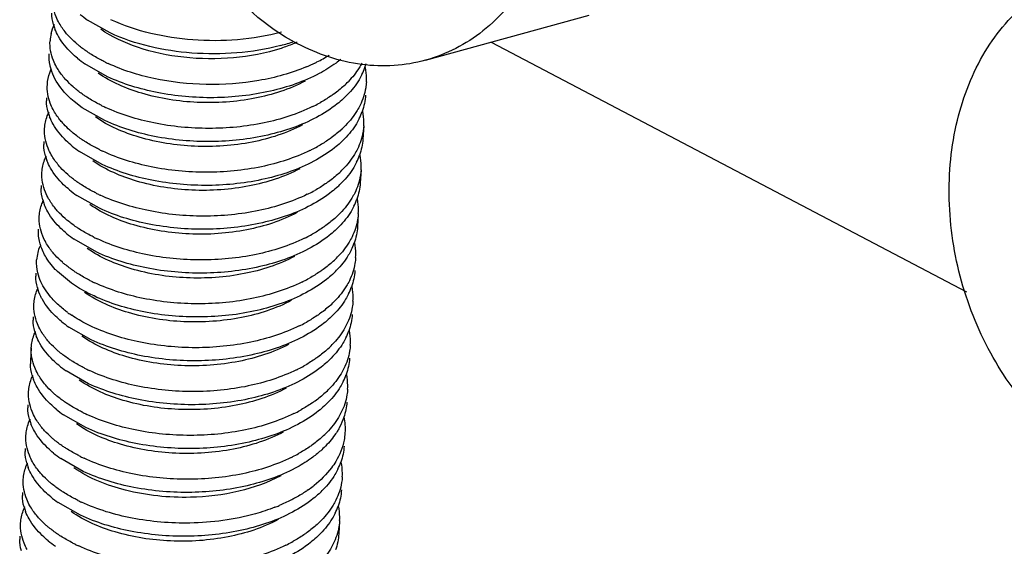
# Model space of a CAD drawing. Header units: millimetres. Extents: x -43833 to -38083, y -3638 to -2112.
# Tile 85 of 114: x -40412.02 to -40402.74, y -3245.29 to -3240.32. Entities that reach past the tile are written whole.
import ezdxf

# ---------------------------------------------------------------- set-up
doc = ezdxf.new("R2010")
doc.units = ezdxf.units.MM
doc.layers.add('02___PRT_ALL_AXES', color=7, linetype='Continuous')

msp = doc.modelspace()

# ---------------------------------------------------------------- linework, layer by layer
at = {"color": 7, "linetype": 'Continuous'}
for p, q in [((-40411.1707, -3240.4471), (-40411.3829, -3240.3261)), ((-40408.1962, -3240.7053), (-40406.655, -3240.2802)), ((-40407.5786, -3240.5349), (-40403.0979, -3242.8891)), ((-40411.1959, -3240.8605), (-40411.4082, -3240.7395)), ((-40411.4334, -3241.153), (-40411.5106, -3241.0938)), ((-40411.2211, -3241.274), (-40411.4334, -3241.153)), ((-40411.2463, -3241.6875), (-40411.4586, -3241.5665)), ((-40411.2716, -3242.1009), (-40411.4838, -3241.9799)), ((-40411.2968, -3242.5144), (-40411.5091, -3242.3934)), ((-40411.5343, -3242.8069), (-40411.6675, -3242.6965)), ((-40411.3473, -3243.3413), (-40411.5595, -3243.2203)), ((-40411.3725, -3243.7548), (-40411.5847, -3243.6338)), ((-40411.3977, -3244.1683), (-40411.61, -3244.0473)), ((-40411.4229, -3244.5817), (-40411.6352, -3244.4607)), ((-40411.4482, -3244.9952), (-40411.6604, -3244.8742))]:
    msp.add_line(p, q, dxfattribs=at)
for centre, radius, start, end in [((-40410.7591, -3239.4312), 1.0908, 230.56273, 235.11864), ((-40411.2534, -3240.2425), 0.468, 195.49212, 201.10795), ((-40411.3329, -3240.546), 0.4046, 166.83514, 176.45655), ((-40410.0865, -3238.577), 2.0567, 284.77448, 288.39988), ((-40410.7843, -3239.8447), 1.0908, 230.56273, 235.11864), ((-40409.8602, -3239.449), 1.424, 296.6905, 301.93564), ((-40410.511, -3239.2822), 1.6043, 243.71319, 245.02873), ((-40409.9588, -3239.2527), 1.6438, 292.92844, 296.09011), ((-40409.9161, -3239.3415), 1.5452, 296.11582, 296.75226), ((-40409.3472, -3240.5691), 0.6138, 333.73301, 340.46783), ((-40409.318, -3240.5798), 0.5827, 340.50078, 344.55923), ((-40409.317, -3240.8779), 0.5631, 0.1079, 10.79018), ((-40409.2992, -3240.8771), 0.5453, 356.49613, 0.0336), ((-40409.5992, -3240.2537), 0.9382, 312.42532, 315.96155), ((-40411.3718, -3241.0829), 0.3984, 176.49474, 180.63294), ((-40409.6081, -3240.3764), 0.94, 312.42756, 315.78925), ((-40410.5363, -3239.6956), 1.6043, 243.71319, 245.02873), ((-40409.9413, -3239.7549), 1.5452, 296.11582, 296.75226), ((-40409.912, -3239.8125), 1.4807, 296.74052, 299.1207), ((-40411.3038, -3241.0694), 0.468, 195.49212, 201.10795), ((-40409.3724, -3240.9826), 0.6138, 333.73301, 340.46783), ((-40409.3422, -3241.2913), 0.5631, 0.1079, 10.79018), ((-40411.0324, -3240.7751), 0.7841, 221.8049, 222.76343), ((-40409.6245, -3240.6672), 0.9382, 312.42532, 315.96155), ((-40409.3244, -3241.2906), 0.5453, 356.49613, 0.0336), ((-40409.6333, -3240.7899), 0.94, 312.42756, 315.78925), ((-40411.3971, -3241.4963), 0.3984, 176.49474, 180.63294), ((-40410.8348, -3240.6716), 1.0908, 230.56273, 235.11864), ((-40409.9372, -3240.2259), 1.4807, 296.74052, 299.1207), ((-40411.3291, -3241.4829), 0.468, 195.49212, 201.10795), ((-40410.562, -3240.1101), 1.6032, 243.73038, 245.02859), ((-40409.9665, -3240.1684), 1.5452, 296.11582, 296.75226), ((-40409.3977, -3241.396), 0.6138, 333.73301, 340.46783), ((-40409.3674, -3241.7048), 0.5631, 0.1079, 10.79018), ((-40409.3497, -3241.704), 0.5453, 356.49613, 0.0336), ((-40409.6497, -3241.0806), 0.9382, 312.42532, 315.96155), ((-40411.4223, -3241.9098), 0.3984, 176.49474, 180.63294), ((-40409.6585, -3241.2033), 0.94, 312.42756, 315.78925), ((-40410.86, -3241.0851), 1.0908, 230.56273, 235.11864), ((-40410.5867, -3240.5226), 1.6043, 243.71319, 245.02873), ((-40409.9918, -3240.5819), 1.5452, 296.11582, 296.75226), ((-40409.9624, -3240.6394), 1.4807, 296.74052, 299.1207), ((-40411.3543, -3241.8964), 0.468, 195.49212, 201.10795), ((-40409.4229, -3241.8095), 0.6138, 333.73301, 340.46783), ((-40409.3927, -3242.1182), 0.5631, 0.1079, 10.79018), ((-40409.6749, -3241.4941), 0.9382, 312.42532, 315.96155), ((-40409.3749, -3242.1175), 0.5453, 356.49613, 0.0336), ((-40409.6838, -3241.6168), 0.94, 312.42756, 315.78925), ((-40410.8852, -3241.4986), 1.0908, 230.56273, 235.11864), ((-40409.9877, -3241.0529), 1.4807, 296.74052, 299.1207), ((-40411.4375, -3242.6189), 0.4268, 158.23905, 166.3287), ((-40410.6119, -3240.936), 1.6043, 243.71319, 245.02873), ((-40410.017, -3240.9953), 1.5452, 296.11582, 296.75226), ((-40409.4481, -3242.223), 0.6138, 333.73301, 340.46783), ((-40409.4179, -3242.5317), 0.5631, 0.1079, 10.79018), ((-40411.4598, -3242.6131), 0.4038, 166.37802, 176.48368), ((-40409.4001, -3242.531), 0.5453, 356.49613, 0.0336), ((-40409.7001, -3241.9076), 0.9382, 312.42532, 315.96155), ((-40411.4728, -3242.7367), 0.3984, 176.49474, 180.63294), ((-40409.709, -3242.0303), 0.94, 312.42756, 315.78925), ((-40410.6372, -3241.3495), 1.6043, 243.71319, 245.02873), ((-40410.0422, -3241.4088), 1.5452, 296.11582, 296.75226), ((-40410.0129, -3241.4663), 1.4807, 296.74052, 299.1207), ((-40409.4733, -3242.6364), 0.6138, 333.73301, 340.46783), ((-40409.4431, -3242.9452), 0.5631, 0.1079, 10.79018), ((-40409.7254, -3242.321), 0.9382, 312.42532, 315.96155), ((-40409.4253, -3242.9444), 0.5453, 356.49613, 0.0336), ((-40410.8767, -3242.1309), 1.1781, 234.08497, 236.1846), ((-40409.7342, -3242.4437), 0.94, 312.42756, 315.78925), ((-40411.498, -3243.1502), 0.3984, 176.49474, 180.63294), ((-40410.9357, -3242.3255), 1.0908, 230.56273, 235.11864), ((-40410.0674, -3241.8223), 1.5452, 296.11582, 296.75226), ((-40410.0381, -3241.8798), 1.4807, 296.74052, 299.1207), ((-40411.43, -3243.1368), 0.468, 195.49212, 201.10795), ((-40409.4986, -3243.0499), 0.6138, 333.73301, 340.46783), ((-40409.4683, -3243.3586), 0.5631, 0.1079, 10.79018), ((-40409.7506, -3242.7345), 0.9382, 312.42532, 315.96155), ((-40409.4506, -3243.3579), 0.5453, 356.49613, 0.0336), ((-40411.5232, -3243.5637), 0.3984, 176.49474, 180.63294), ((-40409.7594, -3242.8572), 0.94, 312.42756, 315.78925), ((-40410.9609, -3242.739), 1.0908, 230.56273, 235.11864), ((-40410.6876, -3242.1764), 1.6043, 243.71319, 245.02873), ((-40410.0927, -3242.2357), 1.5452, 296.11582, 296.75226), ((-40410.0633, -3242.2933), 1.4807, 296.74052, 299.1207), ((-40409.5238, -3243.4634), 0.6138, 333.73301, 340.46783), ((-40409.4936, -3243.7721), 0.5631, 0.1079, 10.79018), ((-40411.4552, -3243.5502), 0.468, 195.49212, 201.10795), ((-40409.7758, -3243.148), 0.9382, 312.42532, 315.96155), ((-40409.4758, -3243.7714), 0.5453, 356.49613, 0.0336), ((-40409.7847, -3243.2707), 0.94, 312.42756, 315.78925), ((-40411.5484, -3243.9771), 0.3984, 176.49474, 180.63294), ((-40410.9861, -3243.1524), 1.0908, 230.56273, 235.11864), ((-40410.7128, -3242.5899), 1.6043, 243.71319, 245.02873), ((-40410.1179, -3242.6492), 1.5452, 296.11582, 296.75226), ((-40410.0886, -3242.7067), 1.4807, 296.74052, 299.1207), ((-40411.4804, -3243.9637), 0.468, 195.49212, 201.10795), ((-40409.801, -3243.5614), 0.9382, 312.42532, 315.96155), ((-40411.5737, -3244.3906), 0.3984, 176.49474, 180.63294), ((-40411.0113, -3243.5659), 1.0908, 230.56273, 235.11864), ((-40410.1138, -3243.1202), 1.4807, 296.74052, 299.1207), ((-40411.5056, -3244.3772), 0.468, 195.49212, 201.10795), ((-40410.7381, -3243.0034), 1.6043, 243.71319, 245.02873), ((-40410.1431, -3243.0627), 1.5452, 296.11582, 296.75226), ((-40409.5742, -3244.2903), 0.6138, 333.73301, 340.46783), ((-40409.544, -3244.599), 0.5631, 0.1079, 10.79018), ((-40409.5262, -3244.5983), 0.5453, 356.49613, 0.0336), ((-40411.5989, -3244.8041), 0.3984, 176.49474, 180.63294), ((-40409.9648, -3243.8106), 1.1532, 304.9455, 307.9109), ((-40409.9288, -3243.8576), 1.094, 307.93296, 308.48236), ((-40409.8351, -3244.0976), 0.94, 312.42756, 315.78925), ((-40411.0366, -3243.9794), 1.0908, 230.56273, 235.11864), ((-40410.7633, -3243.4168), 1.6043, 243.71319, 245.02873), ((-40411.5309, -3244.7906), 0.468, 195.49212, 201.10795), ((-40410.258, -3243.2788), 1.7621, 291.33303, 292.75595), ((-40409.5995, -3244.7038), 0.6138, 333.73301, 340.46783), ((-40409.5692, -3245.0125), 0.5631, 0.1079, 10.79018), ((-40409.8515, -3244.3884), 0.9382, 312.42532, 315.96155), ((-40409.5515, -3245.0118), 0.5453, 356.49613, 0.0336), ((-40411.6241, -3245.2175), 0.3984, 176.49474, 180.63294), ((-40411.0618, -3244.3928), 1.0908, 230.56273, 235.11864), ((-40410.1642, -3243.9471), 1.4807, 296.74052, 299.1207), ((-40409.8603, -3244.5111), 0.94, 312.42756, 315.78925), ((-40410.7885, -3243.8303), 1.6043, 243.71319, 245.02873), ((-40410.1936, -3243.8896), 1.5452, 296.11582, 296.75226)]:
    msp.add_arc(centre, radius, start, end, dxfattribs=at)
for points, start_tangent, end_tangent in [([(-40408.3174, -3236.0412), (-40407.7585, -3236.4595), (-40407.308, -3237.0581), (-40407.0099, -3237.7783), (-40406.8936, -3238.5492), (-40406.9706, -3239.2952), (-40407.2332, -3239.943), (-40407.6557, -3240.429), (-40408.1966, -3240.7054)], (0.885251, -0.465114), (-0.964027, -0.265804)), ([(-40409.4046, -3240.5495), (-40410.1791, -3239.8853), (-40410.6867, -3238.899)], (-0.885251, 0.465114), (-0.294382, 0.955688)), ([(-40401.8371, -3244.5254), (-40402.396, -3244.107), (-40402.8466, -3243.5084), (-40403.1447, -3242.7883), (-40403.2609, -3242.0173), (-40403.184, -3241.2714), (-40402.9214, -3240.6236), (-40402.4989, -3240.1376), (-40401.958, -3239.8612)], (-0.885251, 0.465114), (0.964027, 0.265804)), ([(-40411.6491, -3240.357), (-40411.6791, -3240.2953), (-40411.7115, -3240.1076)], (-0.493389, 0.869809), (0.061157, 0.998128)), ([(-40411.7043, -3240.3675), (-40411.7198, -3240.2604)], (-0.266464, 0.963845), (-0.011054, 0.999939)), ([(-40409.5545, -3240.4417), (-40410.3919, -3240.5132), (-40411.1631, -3240.323)], (-0.966824, -0.255445), (-0.90649, 0.422228)), ([(-40411.7269, -3240.4539), (-40411.6958, -3240.3658)], (0.22741, 0.973799), (0.429676, 0.902983)), ([(-40411.6567, -3240.481), (-40411.6899, -3240.411)], (-0.493389, 0.869809), (-0.35956, 0.933122)), ([(-40411.561, -3240.4768), (-40411.5864, -3240.4475), (-40411.6491, -3240.357)], (-0.674272, 0.738483), (-0.493389, 0.869809)), ([(-40409.5594, -3240.5932), (-40410.006, -3240.6821), (-40410.4767, -3240.6774), (-40410.9126, -3240.5827), (-40411.2589, -3240.4128)], (-0.951733, -0.306929), (-0.819271, 0.573407)), ([(-40411.4772, -3240.6872), (-40411.5324, -3240.638), (-40411.6567, -3240.481)], (-0.771613, 0.636092), (-0.493389, 0.869809)), ([(-40411.4697, -3240.5631), (-40411.4944, -3240.5421), (-40411.561, -3240.4768)], (-0.771613, 0.636092), (-0.674272, 0.738483)), ([(-40409.562, -3240.5657), (-40410.3995, -3240.6372), (-40411.1707, -3240.4471)], (-0.966824, -0.255445), (-0.90649, 0.422228)), ([(-40411.6743, -3240.7704), (-40411.7043, -3240.7087), (-40411.7367, -3240.521)], (-0.493389, 0.869809), (0.061157, 0.998128)), ([(-40411.3577, -3240.6441), (-40411.3875, -3240.6245), (-40411.4697, -3240.5631)], (-0.842895, 0.538078), (-0.771613, 0.636092)), ([(-40409.4068, -3240.5357), (-40409.4437, -3240.5512), (-40409.5594, -3240.5932)], (-0.916631, -0.399734), (-0.951733, -0.306929)), ([(-40408.1966, -3240.7054), (-40408.7974, -3240.7458), (-40409.4046, -3240.5495)], (-0.964027, -0.265804), (-0.885251, 0.465114)), ([(-40411.7271, -3240.7896), (-40411.7362, -3240.7534), (-40411.7443, -3240.6451)], (-0.285148, 0.958484), (0.0606, 0.998162)), ([(-40411.2215, -3240.7206), (-40411.2573, -3240.7023), (-40411.3577, -3240.6441)], (-0.896557, 0.442929), (-0.842895, 0.538078)), ([(-40408.9942, -3240.696), (-40409.041, -3240.732), (-40409.1994, -3240.8305)], (-0.776143, -0.630557), (-0.883068, -0.469245)), ([(-40411.7619, -3240.9345), (-40411.7391, -3240.8229), (-40411.7245, -3240.7866)], (0.0606, 0.998162), (0.413976, 0.910288)), ([(-40411.6903, -3240.8792), (-40411.7271, -3240.7896)], (-0.465822, 0.884878), (-0.285148, 0.958484)), ([(-40411.5862, -3240.8903), (-40411.6116, -3240.861), (-40411.6743, -3240.7704)], (-0.674272, 0.738483), (-0.493389, 0.869809)), ([(-40409.3184, -3240.7666), (-40409.7676, -3240.8963), (-40410.266, -3240.9339), (-40410.7578, -3240.8777), (-40411.1883, -3240.7365)], (-0.920814, -0.390003), (-0.90649, 0.422228)), ([(-40408.7977, -3240.7332), (-40408.8236, -3240.778), (-40408.9248, -3240.9059)], (-0.467604, -0.883938), (-0.694832, -0.719172)), ([(-40411.5106, -3241.0938), (-40411.5667, -3241.0426), (-40411.6903, -3240.8792)], (-0.764829, 0.644233), (-0.465822, 0.884878)), ([(-40409.3329, -3240.9014), (-40409.8055, -3241.0634), (-40410.349, -3241.1027), (-40410.8713, -3241.0173), (-40411.2842, -3240.8263)], (-0.882896, -0.469569), (-0.819503, 0.573075)), ([(-40409.1994, -3240.8305), (-40409.6593, -3240.9969), (-40410.1917, -3241.0583), (-40410.7271, -3241.0097), (-40411.1959, -3240.8605)], (-0.883068, -0.469245), (-0.90649, 0.422228)), ([(-40408.7968, -3240.8407), (-40408.824, -3240.8904), (-40408.9343, -3241.0319)], (-0.441966, -0.897032), (-0.697021, -0.71705)), ([(-40411.7079, -3241.1686), (-40411.7341, -3241.1106), (-40411.7619, -3240.9345)], (-0.465822, 0.884878), (0.0606, 0.998162)), ([(-40411.4949, -3240.9766), (-40411.5196, -3240.9555), (-40411.5862, -3240.8903)], (-0.771613, 0.636092), (-0.674272, 0.738483)), ([(-40411.383, -3241.0576), (-40411.4127, -3241.038), (-40411.4949, -3240.9766)], (-0.842895, 0.538078), (-0.771613, 0.636092)), ([(-40408.9663, -3240.9462), (-40409.0616, -3241.0236)], (-0.737878, -0.674935), (-0.810027, -0.586392)), ([(-40408.7549, -3240.9104), (-40408.7612, -3240.9664), (-40408.8144, -3241.1302)], (-0.061119, -0.99813), (-0.441966, -0.897032)), ([(-40411.2468, -3241.134), (-40411.2825, -3241.1158), (-40411.383, -3241.0576)], (-0.896557, 0.442929), (-0.842895, 0.538078)), ([(-40408.9739, -3241.0703), (-40409.0292, -3241.1173), (-40409.2246, -3241.2439)], (-0.737878, -0.674935), (-0.883068, -0.469245)), ([(-40409.0616, -3241.0236), (-40409.0923, -3241.0451), (-40409.1914, -3241.106)], (-0.810027, -0.586392), (-0.873485, -0.486851)), ([(-40408.7625, -3241.0345), (-40408.794, -3241.1878)], (-0.061119, -0.99813), (-0.333622, -0.942707)), ([(-40411.7548, -3241.1944), (-40411.7702, -3241.0873)], (-0.266464, 0.963845), (-0.011054, 0.999939)), ([(-40409.2611, -3241.1424), (-40409.7181, -3241.2954), (-40410.2387, -3241.3479), (-40410.7585, -3241.2963), (-40411.2136, -3241.15)], (-0.897898, -0.440204), (-0.90649, 0.422228)), ([(-40408.8144, -3241.1302), (-40408.8413, -3241.1793), (-40408.9501, -3241.3193)], (-0.441966, -0.897032), (-0.694832, -0.719172)), ([(-40411.7872, -3241.3479), (-40411.7623, -3241.2308), (-40411.7462, -3241.1927)], (0.061157, 0.998128), (0.429676, 0.902983)), ([(-40411.7071, -3241.3079), (-40411.7404, -3241.238)], (-0.493389, 0.869809), (-0.35956, 0.933122)), ([(-40411.6168, -3241.2978), (-40411.6436, -3241.2662), (-40411.7079, -3241.1686)], (-0.666568, 0.745444), (-0.465822, 0.884878)), ([(-40409.3581, -3241.3149), (-40409.8307, -3241.4769), (-40410.3742, -3241.5162), (-40410.8966, -3241.4308), (-40411.3094, -3241.2397)], (-0.882954, -0.469459), (-0.81925, 0.573436)), ([(-40409.2246, -3241.2439), (-40409.6845, -3241.4104), (-40410.2169, -3241.4717), (-40410.7523, -3241.4232), (-40411.2211, -3241.274)], (-0.883068, -0.469245), (-0.90649, 0.422228)), ([(-40408.822, -3241.2542), (-40408.8492, -3241.3039), (-40408.9595, -3241.4453)], (-0.441966, -0.897032), (-0.697021, -0.71705)), ([(-40411.7248, -3241.5974), (-40411.7548, -3241.5357), (-40411.7872, -3241.3479)], (-0.493389, 0.869809), (0.061157, 0.998128)), ([(-40411.5277, -3241.5141), (-40411.5829, -3241.4649), (-40411.7071, -3241.3079)], (-0.771613, 0.636092), (-0.493389, 0.869809)), ([(-40411.5283, -3241.3832), (-40411.5497, -3241.3647), (-40411.608, -3241.3075)], (-0.764829, 0.644233), (-0.678945, 0.734189)), ([(-40408.7801, -3241.3239), (-40408.7865, -3241.3799), (-40408.8397, -3241.5436)], (-0.061119, -0.99813), (-0.441966, -0.897032)), ([(-40411.4082, -3241.471), (-40411.4403, -3241.4498), (-40411.5283, -3241.3832)], (-0.842855, 0.538141), (-0.764829, 0.644233)), ([(-40409.0868, -3241.437), (-40409.1176, -3241.4586), (-40409.2166, -3241.5194)], (-0.810027, -0.586392), (-0.873485, -0.486851)), ([(-40408.9916, -3241.3597), (-40409.0868, -3241.437)], (-0.737878, -0.674935), (-0.810027, -0.586392)), ([(-40411.78, -3241.6079), (-40411.7955, -3241.5007)], (-0.266464, 0.963845), (-0.011054, 0.999939)), ([(-40411.2715, -3241.5477), (-40411.3074, -3241.5294), (-40411.4082, -3241.471)], (-0.896691, 0.442658), (-0.842855, 0.538141)), ([(-40408.9991, -3241.4837), (-40409.0544, -3241.5308), (-40409.2498, -3241.6574)], (-0.737878, -0.674935), (-0.883068, -0.469245)), ([(-40408.7877, -3241.4479), (-40408.8192, -3241.6013)], (-0.061119, -0.99813), (-0.333622, -0.942707)), ([(-40411.8124, -3241.7614), (-40411.7875, -3241.6442), (-40411.7715, -3241.6062)], (0.061157, 0.998128), (0.429676, 0.902983)), ([(-40411.6366, -3241.7172), (-40411.6621, -3241.6879), (-40411.7248, -3241.5974)], (-0.674272, 0.738483), (-0.493389, 0.869809)), ([(-40409.2863, -3241.5559), (-40409.7434, -3241.7088), (-40410.2639, -3241.7613), (-40410.7837, -3241.7098), (-40411.2388, -3241.5634)], (-0.897898, -0.440204), (-0.90649, 0.422228)), ([(-40408.8397, -3241.5436), (-40408.8666, -3241.5928), (-40408.9753, -3241.7328)], (-0.441966, -0.897032), (-0.694832, -0.719172)), ([(-40411.7324, -3241.7214), (-40411.7656, -3241.6514)], (-0.493389, 0.869809), (-0.35956, 0.933122)), ([(-40411.5529, -3241.9276), (-40411.6081, -3241.8784), (-40411.7324, -3241.7214)], (-0.771613, 0.636092), (-0.493389, 0.869809)), ([(-40411.5454, -3241.8035), (-40411.57, -3241.7825), (-40411.6366, -3241.7172)], (-0.771613, 0.636092), (-0.674272, 0.738483)), ([(-40409.3834, -3241.7284), (-40409.856, -3241.8903), (-40410.3995, -3241.9297), (-40410.9218, -3241.8442), (-40411.3346, -3241.6532)], (-0.88305, -0.469279), (-0.819317, 0.573341)), ([(-40409.2498, -3241.6574), (-40409.7097, -3241.8239), (-40410.2421, -3241.8852), (-40410.7775, -3241.8366), (-40411.2463, -3241.6875)], (-0.883068, -0.469245), (-0.90649, 0.422228)), ([(-40408.8472, -3241.6677), (-40408.8745, -3241.7174), (-40408.9848, -3241.8588)], (-0.441966, -0.897032), (-0.697021, -0.71705)), ([(-40411.75, -3242.0108), (-40411.78, -3241.9491), (-40411.8124, -3241.7614)], (-0.493389, 0.869809), (0.061157, 0.998128)), ([(-40411.4334, -3241.8845), (-40411.4631, -3241.8649), (-40411.5454, -3241.8035)], (-0.842895, 0.538078), (-0.771613, 0.636092)), ([(-40409.0168, -3241.7731), (-40409.1121, -3241.8505)], (-0.737878, -0.674935), (-0.810027, -0.586392)), ([(-40408.8053, -3241.7374), (-40408.8117, -3241.7933), (-40408.8649, -3241.9571)], (-0.061119, -0.99813), (-0.441966, -0.897032)), ([(-40411.2972, -3241.961), (-40411.3329, -3241.9427), (-40411.4334, -3241.8845)], (-0.896557, 0.442929), (-0.842895, 0.538078)), ([(-40409.0244, -3241.8972), (-40409.0796, -3241.9442), (-40409.2751, -3242.0709)], (-0.737878, -0.674935), (-0.883068, -0.469245)), ([(-40409.1121, -3241.8505), (-40409.1428, -3241.872), (-40409.2419, -3241.9329)], (-0.810027, -0.586392), (-0.873485, -0.486851)), ([(-40408.8129, -3241.8614), (-40408.8444, -3242.0147)], (-0.061119, -0.99813), (-0.333622, -0.942707)), ([(-40411.8052, -3242.0214), (-40411.8207, -3241.9142)], (-0.266464, 0.963845), (-0.011054, 0.999939)), ([(-40409.3116, -3241.9693), (-40409.7686, -3242.1223), (-40410.2891, -3242.1748), (-40410.809, -3242.1233), (-40411.264, -3241.9769)], (-0.897898, -0.440204), (-0.90649, 0.422228)), ([(-40408.8649, -3241.9571), (-40408.8918, -3242.0063), (-40409.0005, -3242.1463)], (-0.441966, -0.897032), (-0.694832, -0.719172)), ([(-40411.8376, -3242.1749), (-40411.8127, -3242.0577), (-40411.7967, -3242.0197)], (0.061157, 0.998128), (0.429676, 0.902983)), ([(-40411.7576, -3242.1349), (-40411.7908, -3242.0649)], (-0.493389, 0.869809), (-0.35956, 0.933122)), ([(-40411.6619, -3242.1307), (-40411.6873, -3242.1014), (-40411.75, -3242.0108)], (-0.674272, 0.738483), (-0.493389, 0.869809)), ([(-40409.4086, -3242.1418), (-40409.8812, -3242.3038), (-40410.4247, -3242.3431), (-40410.947, -3242.2577), (-40411.3599, -3242.0667)], (-0.882872, -0.469614), (-0.819506, 0.573071)), ([(-40409.2751, -3242.0709), (-40409.735, -3242.2373), (-40410.2673, -3242.2987), (-40410.8027, -3242.2501), (-40411.2716, -3242.1009)], (-0.883068, -0.469245), (-0.90649, 0.422228)), ([(-40408.8725, -3242.0811), (-40408.8997, -3242.1308), (-40409.01, -3242.2723)], (-0.441966, -0.897032), (-0.697021, -0.71705)), ([(-40411.7752, -3242.4243), (-40411.8052, -3242.3626), (-40411.8376, -3242.1749)], (-0.493389, 0.869809), (0.061157, 0.998128)), ([(-40411.5781, -3242.341), (-40411.6333, -3242.2919), (-40411.7576, -3242.1349)], (-0.771613, 0.636092), (-0.493389, 0.869809)), ([(-40411.5706, -3242.217), (-40411.5953, -3242.1959), (-40411.6619, -3242.1307)], (-0.771613, 0.636092), (-0.674272, 0.738483)), ([(-40409.042, -3242.1866), (-40409.1373, -3242.264)], (-0.737878, -0.674935), (-0.810027, -0.586392)), ([(-40408.8306, -3242.1508), (-40408.8369, -3242.2068), (-40408.8901, -3242.3706)], (-0.061119, -0.99813), (-0.441966, -0.897032)), ([(-40411.4586, -3242.298), (-40411.4884, -3242.2784), (-40411.5706, -3242.217)], (-0.842895, 0.538078), (-0.771613, 0.636092)), ([(-40409.1373, -3242.264), (-40409.168, -3242.2855), (-40409.2671, -3242.3464)], (-0.810027, -0.586392), (-0.873485, -0.486851)), ([(-40408.8381, -3242.2749), (-40408.8696, -3242.4282)], (-0.061119, -0.99813), (-0.333622, -0.942707)), ([(-40411.8204, -3242.4668), (-40411.8331, -3242.4249), (-40411.8452, -3242.2989)], (-0.336276, 0.941763), (0.060785, 0.998151)), ([(-40411.3224, -3242.3744), (-40411.3582, -3242.3562), (-40411.4586, -3242.298)], (-0.896557, 0.442929), (-0.842895, 0.538078)), ([(-40409.0496, -3242.3106), (-40409.1049, -3242.3577), (-40409.3003, -3242.4843)], (-0.737878, -0.674935), (-0.883068, -0.469245)), ([(-40408.8901, -3242.3706), (-40408.917, -3242.4197), (-40409.0257, -3242.5597)], (-0.441966, -0.897032), (-0.694832, -0.719172)), ([(-40411.6871, -3242.5442), (-40411.7125, -3242.5148), (-40411.7752, -3242.4243)], (-0.674272, 0.738483), (-0.493389, 0.869809)), ([(-40409.3368, -3242.3828), (-40409.7938, -3242.5358), (-40410.3144, -3242.5883), (-40410.8342, -3242.5367), (-40411.2892, -3242.3904)], (-0.897898, -0.440204), (-0.90649, 0.422228)), ([(-40411.7376, -3242.6167), (-40411.7635, -3242.5799), (-40411.8204, -3242.4668)], (-0.603352, 0.797475), (-0.336276, 0.941763)), ([(-40411.5958, -3242.6304), (-40411.6205, -3242.6094), (-40411.6871, -3242.5442)], (-0.771613, 0.636092), (-0.674272, 0.738483)), ([(-40409.4338, -3242.5553), (-40409.9064, -3242.7173), (-40410.4499, -3242.7566), (-40410.9723, -3242.6711), (-40411.3851, -3242.4801)], (-0.883016, -0.469343), (-0.819205, 0.573501)), ([(-40409.3003, -3242.4843), (-40409.7602, -3242.6508), (-40410.2926, -3242.7121), (-40410.828, -3242.6635), (-40411.2968, -3242.5144)], (-0.883068, -0.469245), (-0.90649, 0.422228)), ([(-40408.8977, -3242.4946), (-40408.9249, -3242.5443), (-40409.0352, -3242.6857)], (-0.441966, -0.897032), (-0.697021, -0.71705)), ([(-40411.8521, -3242.7088), (-40411.8628, -3242.5883)], (-0.231454, 0.972846), (0.060785, 0.998151)), ([(-40411.6675, -3242.6965), (-40411.6866, -3242.6769), (-40411.7376, -3242.6167)], (-0.708872, 0.705337), (-0.603352, 0.797475)), ([(-40411.4839, -3242.7114), (-40411.5136, -3242.6918), (-40411.5958, -3242.6304)], (-0.842895, 0.538078), (-0.771613, 0.636092)), ([(-40409.0672, -3242.6001), (-40409.1625, -3242.6774)], (-0.737878, -0.674935), (-0.810027, -0.586392)), ([(-40408.8558, -3242.5643), (-40408.8621, -3242.6203), (-40408.9153, -3242.784)], (-0.061119, -0.99813), (-0.441966, -0.897032)), ([(-40411.8557, -3242.8483), (-40411.8711, -3242.7411)], (-0.266464, 0.963845), (-0.011054, 0.999939)), ([(-40411.8226, -3242.7943), (-40411.8521, -3242.7088)], (-0.413856, 0.910342), (-0.231454, 0.972846)), ([(-40411.3477, -3242.7879), (-40411.3834, -3242.7697), (-40411.4839, -3242.7114)], (-0.896557, 0.442929), (-0.842895, 0.538078)), ([(-40409.0748, -3242.7241), (-40409.1301, -3242.7712), (-40409.3255, -3242.8978)], (-0.737878, -0.674935), (-0.883068, -0.469245)), ([(-40409.1625, -3242.6774), (-40409.1932, -3242.6989), (-40409.2923, -3242.7598)], (-0.810027, -0.586392), (-0.873485, -0.486851)), ([(-40408.8634, -3242.6883), (-40408.8949, -3242.8416)], (-0.061119, -0.99813), (-0.333622, -0.942707)), ([(-40411.6852, -3242.9859), (-40411.7281, -3242.9397), (-40411.8226, -3242.7943)], (-0.708872, 0.705337), (-0.413856, 0.910342)), ([(-40411.322, -3242.9279), (-40411.3793, -3242.8998), (-40411.5343, -3242.8069)], (-0.90649, 0.422228), (-0.819505, 0.573072)), ([(-40409.362, -3242.7963), (-40409.819, -3242.9492), (-40410.3396, -3243.0017), (-40410.8594, -3242.9502), (-40411.3145, -3242.8038)], (-0.897898, -0.440204), (-0.90649, 0.422228)), ([(-40408.9153, -3242.784), (-40408.9422, -3242.8332), (-40409.051, -3242.9732)], (-0.441966, -0.897032), (-0.694832, -0.719172)), ([(-40411.8881, -3243.0018), (-40411.8632, -3242.8846), (-40411.8471, -3242.8466)], (0.061157, 0.998128), (0.429676, 0.902983)), ([(-40411.808, -3242.9618), (-40411.8229, -3242.9337), (-40411.8557, -3242.8483)], (-0.493389, 0.869809), (-0.266464, 0.963845)), ([(-40409.459, -3242.9687), (-40409.9316, -3243.1307), (-40410.475, -3243.1701), (-40410.9973, -3243.0847), (-40411.4102, -3242.8936)], (-0.883021, -0.469333), (-0.81943, 0.57318)), ([(-40409.3255, -3242.8978), (-40409.7854, -3243.0643), (-40410.3178, -3243.1256), (-40410.8532, -3243.077), (-40411.322, -3242.9279)], (-0.883068, -0.469245), (-0.90649, 0.422228)), ([(-40408.9229, -3242.9081), (-40408.9501, -3242.9578), (-40409.0604, -3243.0992)], (-0.441966, -0.897032), (-0.697021, -0.71705)), ([(-40411.8257, -3243.2512), (-40411.8557, -3243.1895), (-40411.8881, -3243.0018)], (-0.493389, 0.869809), (0.061157, 0.998128)), ([(-40411.6286, -3243.1679), (-40411.6838, -3243.1188), (-40411.808, -3242.9618)], (-0.771613, 0.636092), (-0.493389, 0.869809)), ([(-40411.5678, -3243.085), (-40411.5997, -3243.061), (-40411.6852, -3242.9859)], (-0.809766, 0.586753), (-0.708872, 0.705337)), ([(-40409.0925, -3243.0135), (-40409.1877, -3243.0909)], (-0.737878, -0.674935), (-0.810027, -0.586392)), ([(-40408.881, -3242.9778), (-40408.8874, -3243.0337), (-40408.9406, -3243.1975)], (-0.061119, -0.99813), (-0.441966, -0.897032)), ([(-40411.3397, -3243.2173), (-40411.3912, -3243.1922), (-40411.5324, -3243.1097)], (-0.90649, 0.422228), (-0.830721, 0.556689)), ([(-40409.1877, -3243.0909), (-40409.2185, -3243.1124), (-40409.3175, -3243.1733)], (-0.810027, -0.586392), (-0.873485, -0.486851)), ([(-40408.8886, -3243.1018), (-40408.9201, -3243.2551)], (-0.061119, -0.99813), (-0.333622, -0.942707)), ([(-40411.8809, -3243.2618), (-40411.8964, -3243.1546)], (-0.266464, 0.963845), (-0.011054, 0.999939)), ([(-40409.1, -3243.1376), (-40409.1553, -3243.1846), (-40409.3507, -3243.3113)], (-0.737878, -0.674935), (-0.883068, -0.469245)), ([(-40408.9406, -3243.1975), (-40408.9675, -3243.2466), (-40409.0762, -3243.3866)], (-0.441966, -0.897032), (-0.694832, -0.719172)), ([(-40411.9133, -3243.4153), (-40411.8884, -3243.2981), (-40411.8724, -3243.26)], (0.061157, 0.998128), (0.429676, 0.902983)), ([(-40411.7375, -3243.3711), (-40411.763, -3243.3417), (-40411.8257, -3243.2512)], (-0.674272, 0.738483), (-0.493389, 0.869809)), ([(-40409.3872, -3243.2097), (-40409.8443, -3243.3627), (-40410.3648, -3243.4152), (-40410.8846, -3243.3637), (-40411.3397, -3243.2173)], (-0.897898, -0.440204), (-0.90649, 0.422228)), ([(-40411.8333, -3243.3753), (-40411.8665, -3243.3053)], (-0.493389, 0.869809), (-0.35956, 0.933122)), ([(-40411.6538, -3243.5814), (-40411.709, -3243.5322), (-40411.8333, -3243.3753)], (-0.771613, 0.636092), (-0.493389, 0.869809)), ([(-40411.6463, -3243.4574), (-40411.6709, -3243.4363), (-40411.7375, -3243.3711)], (-0.771613, 0.636092), (-0.674272, 0.738483)), ([(-40409.4843, -3243.3822), (-40409.9569, -3243.5442), (-40410.5003, -3243.5835), (-40411.0227, -3243.4981), (-40411.4355, -3243.3071)], (-0.882858, -0.469639), (-0.819486, 0.573099)), ([(-40409.3507, -3243.3113), (-40409.8106, -3243.4777), (-40410.343, -3243.5391), (-40410.8784, -3243.4905), (-40411.3473, -3243.3413)], (-0.883068, -0.469245), (-0.90649, 0.422228)), ([(-40408.9481, -3243.3215), (-40408.9754, -3243.3712), (-40409.0857, -3243.5127)], (-0.441966, -0.897032), (-0.697021, -0.71705)), ([(-40408.9062, -3243.3912), (-40408.9126, -3243.4472), (-40408.9658, -3243.611)], (-0.061119, -0.99813), (-0.441966, -0.897032)), ([(-40411.8509, -3243.6647), (-40411.8809, -3243.603), (-40411.9133, -3243.4153)], (-0.493389, 0.869809), (0.061157, 0.998128)), ([(-40411.5343, -3243.5383), (-40411.564, -3243.5188), (-40411.6463, -3243.4574)], (-0.842895, 0.538078), (-0.771613, 0.636092)), ([(-40409.1177, -3243.427), (-40409.213, -3243.5043)], (-0.737878, -0.674935), (-0.810027, -0.586392)), ([(-40411.9061, -3243.6752), (-40411.9216, -3243.5681)], (-0.266464, 0.963845), (-0.011054, 0.999939)), ([(-40411.3981, -3243.6148), (-40411.4338, -3243.5966), (-40411.5343, -3243.5383)], (-0.896557, 0.442929), (-0.842895, 0.538078)), ([(-40409.1253, -3243.551), (-40409.1805, -3243.5981), (-40409.376, -3243.7247)], (-0.737878, -0.674935), (-0.883068, -0.469245)), ([(-40409.213, -3243.5043), (-40409.2437, -3243.5259), (-40409.3428, -3243.5868)], (-0.810027, -0.586392), (-0.873485, -0.486851)), ([(-40408.9138, -3243.5153), (-40408.9453, -3243.6686)], (-0.061119, -0.99813), (-0.333622, -0.942707)), ([(-40411.7628, -3243.7846), (-40411.7882, -3243.7552), (-40411.8509, -3243.6647)], (-0.674272, 0.738483), (-0.493389, 0.869809)), ([(-40409.4125, -3243.6232), (-40409.8695, -3243.7762), (-40410.3901, -3243.8287), (-40410.9099, -3243.7771), (-40411.3649, -3243.6308)], (-0.897898, -0.440204), (-0.90649, 0.422228)), ([(-40408.9658, -3243.611), (-40408.9927, -3243.6601), (-40409.1014, -3243.8001)], (-0.441966, -0.897032), (-0.694832, -0.719172)), ([(-40411.9385, -3243.8287), (-40411.9136, -3243.7116), (-40411.8976, -3243.6735)], (0.061157, 0.998128), (0.429676, 0.902983)), ([(-40411.8585, -3243.7887), (-40411.8917, -3243.7188)], (-0.493389, 0.869809), (-0.35956, 0.933122)), ([(-40409.5095, -3243.7957), (-40409.9821, -3243.9577), (-40410.5256, -3243.997), (-40411.0479, -3243.9115), (-40411.4607, -3243.7205)], (-0.883056, -0.469268), (-0.819199, 0.57351)), ([(-40409.376, -3243.7247), (-40409.8359, -3243.8912), (-40410.3682, -3243.9525), (-40410.9036, -3243.9039), (-40411.3725, -3243.7548)], (-0.883068, -0.469245), (-0.90649, 0.422228)), ([(-40408.9734, -3243.735), (-40409.0006, -3243.7847), (-40409.1109, -3243.9261)], (-0.441966, -0.897032), (-0.697021, -0.71705)), ([(-40411.8761, -3244.0782), (-40411.9061, -3244.0165), (-40411.9385, -3243.8287)], (-0.493389, 0.869809), (0.061157, 0.998128)), ([(-40411.679, -3243.9949), (-40411.7342, -3243.9457), (-40411.8585, -3243.7887)], (-0.771613, 0.636092), (-0.493389, 0.869809)), ([(-40411.6715, -3243.8708), (-40411.6962, -3243.8498), (-40411.7628, -3243.7846)], (-0.771613, 0.636092), (-0.674272, 0.738483)), ([(-40409.1429, -3243.8405), (-40409.2382, -3243.9178)], (-0.737878, -0.674935), (-0.810027, -0.586392)), ([(-40408.9315, -3243.8047), (-40408.9378, -3243.8607), (-40408.991, -3244.0244)], (-0.061119, -0.99813), (-0.441966, -0.897032)), ([(-40411.5595, -3243.9518), (-40411.5893, -3243.9322), (-40411.6715, -3243.8708)], (-0.842895, 0.538078), (-0.771613, 0.636092)), ([(-40409.2382, -3243.9178), (-40409.2689, -3243.9393), (-40409.368, -3244.0002)], (-0.810027, -0.586392), (-0.873485, -0.486851)), ([(-40408.939, -3243.9287), (-40408.9666, -3244.0705)], (-0.060724, -0.998155), (-0.314199, -0.949357)), ([(-40411.9314, -3244.0887), (-40411.9468, -3243.9815)], (-0.266464, 0.963845), (-0.011054, 0.999939)), ([(-40411.4233, -3244.0283), (-40411.4591, -3244.0101), (-40411.5595, -3243.9518)], (-0.896557, 0.442929), (-0.842895, 0.538078)), ([(-40409.4377, -3244.0367), (-40409.8947, -3244.1896), (-40410.4153, -3244.2421), (-40410.9351, -3244.1906), (-40411.3901, -3244.0442)], (-0.897898, -0.440204), (-0.90649, 0.422228)), ([(-40409.1505, -3243.9645), (-40409.2058, -3244.0116), (-40409.4012, -3244.1382)], (-0.737878, -0.674935), (-0.883068, -0.469245)), ([(-40408.991, -3244.0244), (-40409.0179, -3244.0736), (-40409.1266, -3244.2136)], (-0.441966, -0.897032), (-0.694832, -0.719172)), ([(-40411.9637, -3244.2422), (-40411.9389, -3244.125), (-40411.9228, -3244.087)], (0.061157, 0.998128), (0.429676, 0.902983)), ([(-40411.8837, -3244.2022), (-40411.917, -3244.1322)], (-0.493389, 0.869809), (-0.35956, 0.933122)), ([(-40411.788, -3244.198), (-40411.8134, -3244.1687), (-40411.8761, -3244.0782)], (-0.674272, 0.738483), (-0.493389, 0.869809)), ([(-40409.5347, -3244.2091), (-40410.0073, -3244.3711), (-40410.5508, -3244.4105), (-40411.0732, -3244.325), (-40411.486, -3244.134)], (-0.882988, -0.469395), (-0.819414, 0.573202)), ([(-40408.9666, -3244.0705), (-40409.0072, -3244.1654), (-40409.0246, -3244.1962)], (-0.314199, -0.949357), (-0.513889, -0.857856)), ([(-40408.9682, -3244.0673), (-40408.9567, -3244.2182)], (0.207917, -0.978147), (-0.060724, -0.998155)), ([(-40411.7043, -3244.4083), (-40411.7594, -3244.3592), (-40411.8837, -3244.2022)], (-0.771613, 0.636092), (-0.493389, 0.869809)), ([(-40411.6967, -3244.2843), (-40411.7214, -3244.2633), (-40411.788, -3244.198)], (-0.771613, 0.636092), (-0.674272, 0.738483)), ([(-40409.4012, -3244.1382), (-40409.8611, -3244.3046), (-40410.3935, -3244.366), (-40410.9289, -3244.3174), (-40411.3977, -3244.1683)], (-0.883068, -0.469245), (-0.90649, 0.422228)), ([(-40409.0246, -3244.1962), (-40409.0517, -3244.238), (-40409.1539, -3244.3574)], (-0.513889, -0.857856), (-0.716315, -0.697777)), ([(-40408.9567, -3244.2182), (-40408.9654, -3244.2873), (-40409.0435, -3244.4877)], (-0.060724, -0.998155), (-0.51686, -0.85607)), ([(-40411.9014, -3244.4916), (-40411.9314, -3244.4299), (-40411.9637, -3244.2422)], (-0.493389, 0.869809), (0.061157, 0.998128)), ([(-40411.5848, -3244.3653), (-40411.6145, -3244.3457), (-40411.6967, -3244.2843)], (-0.842895, 0.538078), (-0.771613, 0.636092)), ([(-40409.1681, -3244.2539), (-40409.2634, -3244.3313)], (-0.737878, -0.674935), (-0.810027, -0.586392)), ([(-40411.9566, -3244.5022), (-40411.972, -3244.395)], (-0.266464, 0.963845), (-0.011054, 0.999939)), ([(-40411.4486, -3244.4418), (-40411.4843, -3244.4235), (-40411.5848, -3244.3653)], (-0.896557, 0.442929), (-0.842895, 0.538078)), ([(-40409.2634, -3244.3313), (-40409.2942, -3244.3528), (-40409.3932, -3244.4137)], (-0.810027, -0.586392), (-0.873485, -0.486851)), ([(-40409.1539, -3244.3574), (-40409.2386, -3244.431)], (-0.716315, -0.697777), (-0.788724, -0.614748)), ([(-40408.9643, -3244.3422), (-40408.9958, -3244.4955)], (-0.061119, -0.99813), (-0.333622, -0.942707)), ([(-40411.989, -3244.6557), (-40411.9641, -3244.5385), (-40411.9481, -3244.5004)], (0.061157, 0.998128), (0.429676, 0.902983)), ([(-40411.8132, -3244.6115), (-40411.8387, -3244.5821), (-40411.9014, -3244.4916)], (-0.674272, 0.738483), (-0.493389, 0.869809)), ([(-40409.4629, -3244.4501), (-40409.9199, -3244.6031), (-40410.4405, -3244.6556), (-40410.9603, -3244.6041), (-40411.4154, -3244.4577)], (-0.897898, -0.440204), (-0.90649, 0.422228)), ([(-40409.2386, -3244.431), (-40409.2819, -3244.4631), (-40409.4264, -3244.5517)], (-0.788724, -0.614748), (-0.883064, -0.469253)), ([(-40409.0435, -3244.4877), (-40409.084, -3244.5477), (-40409.248, -3244.714)], (-0.51686, -0.85607), (-0.782793, -0.622282)), ([(-40411.9089, -3244.6157), (-40411.9422, -3244.5457)], (-0.493389, 0.869809), (-0.35956, 0.933122)), ([(-40410.4138, -3244.8256), (-40411.0264, -3244.7584), (-40411.5112, -3244.5475)], (-0.99972, -0.023677), (-0.819484, 0.573101)), ([(-40410.4001, -3244.7792), (-40410.9454, -3244.7326), (-40411.4229, -3244.5817)], (-0.99984, -0.017901), (-0.90649, 0.422228)), ([(-40409.4264, -3244.5517), (-40409.8776, -3244.7161), (-40410.4001, -3244.7792)], (-0.883064, -0.469253), (-0.99984, -0.017901)), ([(-40409.0238, -3244.5619), (-40409.051, -3244.6116), (-40409.1613, -3244.7531)], (-0.441966, -0.897032), (-0.697021, -0.71705)), ([(-40411.9266, -3244.9051), (-40411.9566, -3244.8434), (-40411.989, -3244.6557)], (-0.493389, 0.869809), (0.061157, 0.998128)), ([(-40411.7295, -3244.8218), (-40411.7847, -3244.7726), (-40411.9089, -3244.6157)], (-0.771613, 0.636092), (-0.493389, 0.869809)), ([(-40411.7219, -3244.6978), (-40411.7466, -3244.6767), (-40411.8132, -3244.6115)], (-0.771613, 0.636092), (-0.674272, 0.738483)), ([(-40409.5599, -3244.6226), (-40409.9563, -3244.7681), (-40410.4138, -3244.8256)], (-0.88282, -0.469712), (-0.99972, -0.023677)), ([(-40408.9819, -3244.6316), (-40408.9883, -3244.6876), (-40409.0415, -3244.8514)], (-0.061119, -0.99813), (-0.441966, -0.897032)), ([(-40411.61, -3244.7787), (-40411.6397, -3244.7592), (-40411.7219, -3244.6978)], (-0.842895, 0.538078), (-0.771613, 0.636092)), ([(-40411.4738, -3244.8552), (-40411.5095, -3244.837), (-40411.61, -3244.7787)], (-0.896557, 0.442929), (-0.842895, 0.538078)), ([(-40409.3043, -3244.7559), (-40409.3346, -3244.7764), (-40409.4317, -3244.8344)], (-0.819475, -0.573114), (-0.878543, -0.477663)), ([(-40408.9895, -3244.7557), (-40409.021, -3244.909)], (-0.061119, -0.99813), (-0.333622, -0.942707)), ([(-40411.9818, -3244.9156), (-40411.9973, -3244.8085)], (-0.266464, 0.963845), (-0.011054, 0.999939)), ([(-40410.4177, -3245.0686), (-40410.963, -3245.022), (-40411.4406, -3244.8712)], (-0.99984, -0.017901), (-0.90649, 0.422228)), ([(-40409.4317, -3244.8344), (-40409.4664, -3244.8527), (-40409.5764, -3244.9037)], (-0.878543, -0.477663), (-0.922125, -0.386893)), ([(-40409.2009, -3244.7914), (-40409.2562, -3244.8385), (-40409.4516, -3244.9651)], (-0.737878, -0.674935), (-0.883068, -0.469245)), ([(-40409.0415, -3244.8514), (-40409.0684, -3244.9005), (-40409.1771, -3245.0405)], (-0.441966, -0.897032), (-0.694832, -0.719172)), ([(-40412.0142, -3245.0691), (-40411.9893, -3244.952), (-40411.9733, -3244.9139)], (0.061157, 0.998128), (0.429676, 0.902983)), ([(-40411.9342, -3245.0291), (-40411.9674, -3244.9592)], (-0.493389, 0.869809), (-0.35956, 0.933122)), ([(-40411.8384, -3245.0249), (-40411.8639, -3244.9956), (-40411.9266, -3244.9051)], (-0.674272, 0.738483), (-0.493389, 0.869809)), ([(-40409.5852, -3245.0361), (-40410.0578, -3245.1981), (-40410.6013, -3245.2374), (-40411.1236, -3245.1519), (-40411.5364, -3244.9609)], (-0.883075, -0.469232), (-0.819212, 0.573491)), ([(-40409.4516, -3244.9651), (-40409.9115, -3245.1316), (-40410.4439, -3245.1929), (-40410.9793, -3245.1443), (-40411.4482, -3244.9952)], (-0.883068, -0.469245), (-0.90649, 0.422228)), ([(-40409.617, -3244.9201), (-40409.8013, -3244.9815), (-40410.4177, -3245.0686)], (-0.931448, -0.363874), (-0.99984, -0.017901)), ([(-40411.7547, -3245.2353), (-40411.8099, -3245.1861), (-40411.9342, -3245.0291)], (-0.771613, 0.636092), (-0.493389, 0.869809)), ([(-40411.7472, -3245.1112), (-40411.7718, -3245.0902), (-40411.8384, -3245.0249)], (-0.771613, 0.636092), (-0.674272, 0.738483)), ([(-40409.049, -3244.9754), (-40409.0763, -3245.0251), (-40409.1866, -3245.1665)], (-0.441966, -0.897032), (-0.697021, -0.71705)), ([(-40409.0072, -3245.0451), (-40409.0135, -3245.101), (-40409.0667, -3245.2648)], (-0.061119, -0.99813), (-0.441966, -0.897032)), ([(-40411.9518, -3245.3186), (-40411.9818, -3245.2569), (-40412.0142, -3245.0691)], (-0.493389, 0.869809), (0.061157, 0.998128)), ([(-40411.6352, -3245.1922), (-40411.6649, -3245.1726), (-40411.7472, -3245.1112)], (-0.842895, 0.538078), (-0.771613, 0.636092)), ([(-40409.2186, -3245.0809), (-40409.3139, -3245.1582)], (-0.737878, -0.674935), (-0.810027, -0.586392)), ([(-40412.007, -3245.3291), (-40412.0225, -3245.2219)], (-0.266464, 0.963845), (-0.011054, 0.999939)), ([(-40411.499, -3245.2687), (-40411.5347, -3245.2505), (-40411.6352, -3245.1922)], (-0.896557, 0.442929), (-0.842895, 0.538078)), ([(-40409.2262, -3245.2049), (-40409.2815, -3245.252), (-40409.4769, -3245.3786)], (-0.737878, -0.674935), (-0.883068, -0.469245)), ([(-40409.3139, -3245.1582), (-40409.3446, -3245.1797), (-40409.4437, -3245.2406)], (-0.810027, -0.586392), (-0.873485, -0.486851)), ([(-40409.0147, -3245.1691), (-40409.0462, -3245.3224)], (-0.061119, -0.99813), (-0.333622, -0.942707)), ([(-40409.5134, -3245.2771), (-40409.9704, -3245.43), (-40410.491, -3245.4825), (-40411.0108, -3245.431), (-40411.4658, -3245.2846)], (-0.897898, -0.440204), (-0.90649, 0.422228)), ([(-40409.0667, -3245.2648), (-40409.0936, -3245.314), (-40409.2023, -3245.454)], (-0.441966, -0.897032), (-0.694832, -0.719172))]:
    msp.add_spline(points, degree=3, dxfattribs=dict(at, start_tangent=start_tangent, end_tangent=end_tangent))
at = {"layer": '02___PRT_ALL_AXES', "color": 7, "linetype": 'Continuous'}
for p, q in [((-40408.7801, -3241.3239), (-40408.7877, -3241.4479)), ((-40408.8053, -3241.7374), (-40408.8129, -3241.8614)), ((-40408.8306, -3242.1508), (-40408.8381, -3242.2749)), ((-40411.9133, -3243.4153), (-40411.9209, -3243.5393)), ((-40409.0071, -3245.0451), (-40409.0147, -3245.1691))]:
    msp.add_line(p, q, dxfattribs=at)

doc.saveas('drawing.dxf')
